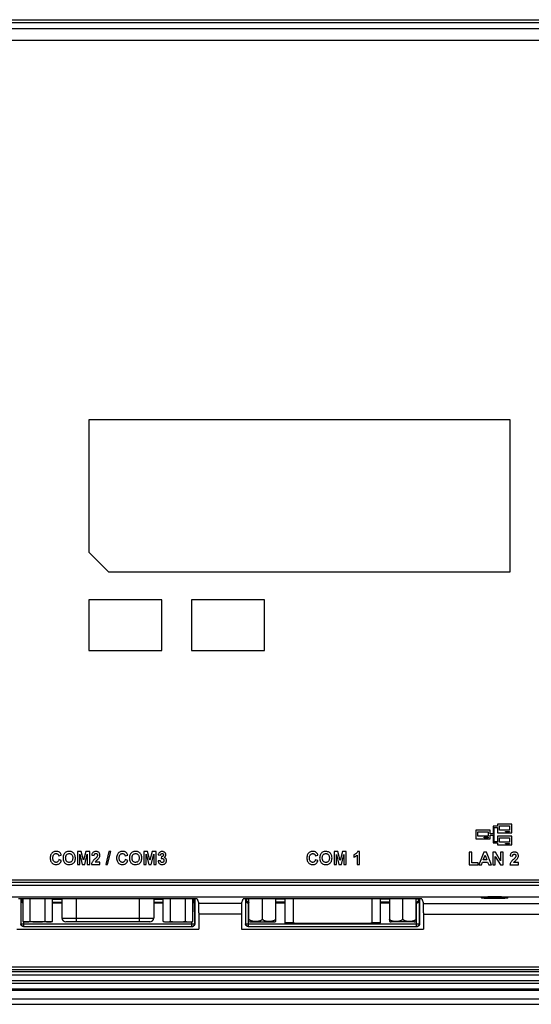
# Model space of a CAD drawing. Extents: x 0 to 1189, y 0 to 841.
# Tile 45 of 53: x 776 to 867, y 314 to 489. Entities that reach past the tile are written whole.
import ezdxf

# ---------------------------------------------------------------- set-up
doc = ezdxf.new("R2010")
doc.units = 0
doc.header["$LTSCALE"] = 65.395
doc.header["$MEASUREMENT"] = 0
doc.layers.add('20_ALL_FEATURES', color=7, linetype='CONTINUOUS')
doc.layers.add('7_ALL_FEATURES', color=7, linetype='CONTINUOUS')

msp = doc.modelspace()

# ---------------------------------------------------------------- linework, layer by layer
at = {"layer": '20_ALL_FEATURES', "color": 7, "linetype": 'Continuous'}
for p, q in [((776.45499, 332.4222), (776.45499, 328.38949)), ((777.77999, 328.38949), (777.77999, 332.4222)), ((780.42999, 328.38949), (780.42999, 332.4222)), ((781.75499, 328.38949), (781.75499, 332.4222)), ((783.43499, 332.4222), (783.43499, 329.00103)), ((785.93499, 332.4222), (785.93499, 329.00103)), ((797.26499, 329.00103), (797.26499, 332.4222)), ((799.76499, 332.4222), (799.76499, 329.00103)), ((801.44499, 328.38949), (801.44499, 332.4222)), ((802.76999, 328.38949), (802.76999, 332.4222)), ((805.41999, 328.38949), (805.41999, 332.4222)), ((806.74499, 328.38949), (806.74499, 332.4222)), ((816.72842, 328.37662), (816.72842, 332.42351)), ((819.10999, 328.81103), (819.10999, 332.42351)), ((821.49156, 328.37662), (821.49156, 332.42351)), ((841.71842, 332.42351), (841.71842, 328.37662)), ((844.09999, 328.81103), (844.09999, 332.42351)), ((846.48156, 328.37662), (846.48156, 332.42351)), ((776.85499, 328.30103), (776.45499, 328.38949)), ((781.35499, 328.30103), (776.85499, 328.30103)), ((781.75499, 328.38949), (781.35499, 328.30103)), ((783.43499, 329.00103), (799.76499, 329.00103)), ((785.93499, 328.30103), (784.13575, 328.30103)), ((799.06465, 328.30103), (797.26499, 328.30103)), ((801.44499, 328.38949), (801.84499, 328.30103)), ((801.84499, 328.30103), (806.34499, 328.30103)), ((806.34499, 328.30103), (806.74499, 328.38949)), ((817.05009, 328.30103), (821.16999, 328.30103)), ((823.15169, 328.10103), (823.10669, 328.12472)), ((840.05829, 328.10103), (840.10329, 328.12472)), ((846.15999, 328.30103), (842.03999, 328.30103))]:
    msp.add_line(p, q, dxfattribs=at)
for points in [[(776.45499, 328.38949), (776.52832, 328.37376), (776.60181, 328.35971), (776.67545, 328.34733), (776.74937, 328.33652), (776.82345, 328.32738), (776.89733, 328.32023)], [(776.89733, 328.32023), (776.97083, 328.31514), (777.04413, 328.31203), (777.11742, 328.31097), (777.1907, 328.31202), (777.26396, 328.31512), (777.33742, 328.32021), (777.41128, 328.32736), (777.48535, 328.33648), (777.55928, 328.34729), (777.63298, 328.35968), (777.70655, 328.37374), (777.77999, 328.38949)], [(777.77999, 328.38949), (777.92665, 328.37376), (778.07362, 328.35971), (778.22091, 328.34733), (778.36875, 328.33652), (778.5169, 328.32738), (778.66466, 328.32023), (778.81166, 328.31514), (778.95827, 328.31203), (779.10486, 328.31097), (779.2514, 328.31202), (779.39792, 328.31512), (779.54486, 328.32021), (779.69257, 328.32736), (779.8407, 328.33648), (779.98857, 328.34729), (780.13597, 328.35968), (780.28311, 328.37374), (780.42999, 328.38949)], [(780.42999, 328.38949), (780.50332, 328.37376), (780.57681, 328.35971), (780.65045, 328.34733), (780.72437, 328.33652), (780.79845, 328.32738), (780.87233, 328.32023), (780.94583, 328.31514), (781.01913, 328.31203), (781.09242, 328.31097), (781.1657, 328.31202), (781.23896, 328.31512), (781.31242, 328.32021)], [(781.31242, 328.32021), (781.38628, 328.32736), (781.46035, 328.33648), (781.53428, 328.34729), (781.60798, 328.35968), (781.68155, 328.37374), (781.75499, 328.38949)], [(801.44499, 328.38949), (801.51832, 328.37376), (801.5918, 328.35971), (801.66544, 328.34733), (801.73936, 328.33652), (801.81344, 328.32738), (801.88732, 328.32023)], [(801.88732, 328.32023), (801.96082, 328.31514), (802.03412, 328.31203), (802.10742, 328.31097), (802.18069, 328.31202), (802.25395, 328.31512), (802.32741, 328.32021), (802.40127, 328.32735), (802.47533, 328.33648), (802.54927, 328.34729), (802.62297, 328.35967), (802.69654, 328.37374), (802.76999, 328.38949)], [(802.76999, 328.38949), (802.91664, 328.37376), (803.06361, 328.35971), (803.21089, 328.34733), (803.35873, 328.33652), (803.50688, 328.32738), (803.65464, 328.32023), (803.80164, 328.31514), (803.94825, 328.31203), (804.09484, 328.31097), (804.24138, 328.31202), (804.38791, 328.31512), (804.53484, 328.32021), (804.68255, 328.32735), (804.83068, 328.33648), (804.97855, 328.34729), (805.12595, 328.35967), (805.2731, 328.37374), (805.41999, 328.38949)], [(805.41999, 328.38949), (805.49332, 328.37376), (805.5668, 328.35971), (805.64044, 328.34733), (805.71436, 328.33652), (805.78844, 328.32738), (805.86232, 328.32023), (805.93582, 328.31514), (806.00912, 328.31203), (806.08242, 328.31097), (806.15569, 328.31202), (806.22895, 328.31512), (806.30241, 328.32021)], [(806.30241, 328.32021), (806.37627, 328.32735), (806.45033, 328.33648), (806.52427, 328.34729), (806.59797, 328.35967), (806.67154, 328.37374), (806.74499, 328.38949)], [(819.10999, 328.81103), (819.09794, 328.78935), (819.08425, 328.76768), (819.0689, 328.74602), (819.05196, 328.72428), (819.03336, 328.70255), (819.013, 328.68108), (818.99085, 328.65987), (818.96693, 328.63893), (818.94114, 328.61847), (818.91348, 328.5985), (818.88394, 328.57901), (818.85245, 328.56019), (818.81904, 328.54207), (818.78367, 328.52463), (818.74622, 328.50799), (818.70668, 328.49218), (818.66506, 328.47717), (818.62117, 328.4631), (818.57503, 328.44995), (818.52661, 328.43774), (818.47567, 328.42654), (818.42202, 328.41635), (818.36583, 328.40718), (818.30742, 328.39918), (818.24657, 328.39236), (818.18348, 328.38671), (818.11912, 328.3823), (818.05337, 328.37915), (817.98634, 328.37726), (817.91932, 328.37662), (817.85229, 328.37725), (817.78527, 328.37915), (817.71953, 328.38228), (817.65517, 328.38669), (817.59209, 328.39234), (817.53124, 328.39915), (817.47282, 328.40715), (817.41662, 328.41631), (817.36295, 328.4265), (817.31199, 328.43769), (817.26355, 328.44991), (817.21739, 328.46305), (817.17349, 328.47713), (817.13185, 328.49213), (817.09231, 328.50795), (817.05484, 328.52458), (817.01946, 328.54203), (816.98603, 328.56015), (816.95454, 328.57897), (816.92499, 328.59846), (816.89731, 328.61843), (816.87152, 328.6389), (816.84759, 328.65985), (816.82543, 328.68105), (816.80506, 328.70253), (816.78647, 328.72426), (816.76952, 328.746), (816.75417, 328.76767), (816.74047, 328.78934), (816.72842, 328.81103)], [(821.49156, 328.81103), (821.4795, 328.78933), (821.46579, 328.76764), (821.45044, 328.74597), (821.43348, 328.72422), (821.41488, 328.70249), (821.39451, 328.68102), (821.37235, 328.65981), (821.34841, 328.63885), (821.3226, 328.61838), (821.29492, 328.59841), (821.26536, 328.57891), (821.23385, 328.56009), (821.20039, 328.54196), (821.16498, 328.52451), (821.12748, 328.50787), (821.08791, 328.49205), (821.04625, 328.47704), (821.00231, 328.46297), (820.9561, 328.44982), (820.90761, 328.4376), (820.85658, 328.4264), (820.80282, 328.41622), (820.74653, 328.40705), (820.68801, 328.39906), (820.62705, 328.39225), (820.56387, 328.38661), (820.49943, 328.38222), (820.4336, 328.3791), (820.36651, 328.37723), (820.29946, 328.37662), (820.23245, 328.37728), (820.16547, 328.3792), (820.09979, 328.38236), (820.03551, 328.38678), (819.97251, 328.39245), (819.91175, 328.39928), (819.85344, 328.40729), (819.79736, 328.41646), (819.7438, 328.42664), (819.69293, 328.43784), (819.64457, 328.45006), (819.59847, 328.4632), (819.55462, 328.47728), (819.51303, 328.49228), (819.47354, 328.50809), (819.43613, 328.52471), (819.40081, 328.54214), (819.36743, 328.56025), (819.33597, 328.57905), (819.30645, 328.59854), (819.27879, 328.6185), (819.25301, 328.63896), (819.2291, 328.6599), (819.20696, 328.68109), (819.1866, 328.70257), (819.16801, 328.7243), (819.15106, 328.74604), (819.13572, 328.7677), (819.12203, 328.78936), (819.10999, 328.81103)], [(844.09999, 328.81103), (844.08804, 328.78951), (844.07445, 328.76799), (844.05923, 328.74646), (844.04243, 328.72485), (844.02399, 328.70324), (844.00378, 328.68187), (843.9818, 328.66074), (843.95805, 328.63986), (843.93242, 328.61944), (843.90493, 328.5995), (843.87556, 328.58002), (843.8442, 328.56119), (843.81084, 328.54301), (843.77548, 328.52547), (843.73796, 328.50873), (843.69831, 328.4928), (843.65649, 328.47766), (843.61234, 328.46345), (843.56586, 328.45018), (843.51703, 328.43783), (843.4656, 328.42652), (843.41134, 328.41624), (843.35447, 328.40699), (843.29541, 328.39893), (843.23387, 328.3921), (843.17013, 328.38646), (843.10541, 328.38208), (843.03978, 328.37901), (842.97317, 328.37719), (842.90663, 328.37662), (842.84014, 328.37729), (842.77372, 328.37919), (842.7084, 328.38235), (842.64418, 328.38677), (842.58106, 328.39245), (842.52014, 328.39929), (842.4617, 328.40731), (842.40547, 328.41651), (842.35172, 328.42675), (842.30058, 328.43803), (842.25192, 328.45036), (842.2056, 328.4636), (842.16166, 328.47775), (842.12006, 328.49281), (842.08054, 328.50869), (842.04306, 328.52542), (842.00767, 328.54296), (841.97427, 328.56116), (841.94287, 328.58001), (841.91346, 328.59952), (841.88593, 328.61948), (841.86031, 328.63991), (841.83657, 328.66078), (841.8146, 328.6819), (841.79441, 328.70326), (841.77598, 328.72485), (841.75919, 328.74645), (841.74397, 328.76797), (841.73038, 328.7895), (841.71842, 328.81103)], [(846.48156, 328.81103), (846.4695, 328.78933), (846.4558, 328.76765), (846.44045, 328.74598), (846.4235, 328.72424), (846.4049, 328.70251), (846.38454, 328.68104), (846.36239, 328.65984), (846.33847, 328.6389), (846.31268, 328.61844), (846.28501, 328.59847), (846.25547, 328.57899), (846.22399, 328.56017), (846.19057, 328.54205), (846.15521, 328.52461), (846.11775, 328.50798), (846.07822, 328.49217), (846.03659, 328.47716), (845.99269, 328.46308), (845.94653, 328.44994), (845.89809, 328.43771), (845.84712, 328.42651), (845.79342, 328.41632), (845.73718, 328.40715), (845.67871, 328.39915), (845.61781, 328.39233), (845.55468, 328.38668), (845.49028, 328.38227), (845.42449, 328.37914), (845.35744, 328.37725), (845.2904, 328.37662), (845.22338, 328.37726), (845.15638, 328.37916), (845.09065, 328.38231), (845.02633, 328.38672), (844.96328, 328.39237), (844.90246, 328.39919), (844.84408, 328.40719), (844.78792, 328.41636), (844.73428, 328.42655), (844.68335, 328.43774), (844.63494, 328.44996), (844.5888, 328.4631), (844.54491, 328.47718), (844.50329, 328.49218), (844.46376, 328.508), (844.42631, 328.52463), (844.39095, 328.54207), (844.35754, 328.56019), (844.32605, 328.579), (844.29652, 328.59849), (844.26885, 328.61846), (844.24306, 328.63892), (844.21914, 328.65987), (844.19699, 328.68107), (844.17662, 328.70255), (844.15802, 328.72428), (844.14107, 328.74602), (844.12573, 328.76769), (844.11204, 328.78935), (844.09999, 328.81103)]]:
    msp.add_lwpolyline(points, dxfattribs=at)
for centre, radius, start, end in [((784.13499, 329.00103), 0.7, 180, 270), ((799.06499, 329.00103), 0.7, 270, 0), ((817.04999, 329.02279), 0.72176, 243.5425669, 270), ((821.16999, 329.02279), 0.72176, 270, 296.4574331), ((842.03999, 329.02279), 0.72176, 243.5425669, 270), ((846.15999, 329.02279), 0.72176, 270, 296.4574331)]:
    msp.add_arc(centre, radius, start, end, dxfattribs=at)
at = {"layer": '7_ALL_FEATURES', "color": 7, "linetype": 'Continuous'}
for p, q in [((703.19314, 488.79494), (948.20684, 488.79494)), ((947.31591, 488.2101), (704.08407, 488.2101)), ((909.2046, 487.14335), (742.19539, 487.14335)), ((742.92734, 485.14609), (908.47264, 485.14609)), ((788.19999, 417.60103), (788.19999, 394.10103)), ((863.19999, 417.60103), (788.19999, 417.60103)), ((863.19999, 390.60103), (863.19999, 417.60103)), ((791.69999, 390.60103), (788.19999, 394.10103)), ((791.69999, 390.60103), (863.19999, 390.60103)), ((788.19999, 385.60103), (788.19999, 376.60103)), ((801.19999, 385.60103), (788.19999, 385.60103)), ((801.19999, 376.60103), (801.19999, 385.60103)), ((806.49999, 385.60103), (806.49999, 376.60103)), ((819.49999, 385.60103), (806.49999, 385.60103)), ((819.49999, 376.60103), (819.49999, 385.60103)), ((788.19999, 376.60103), (801.19999, 376.60103)), ((806.49999, 376.60103), (819.49999, 376.60103)), ((860.98537, 345.32671), (860.18517, 345.32671)), ((860.18517, 345.32671), (860.18517, 343.94861)), ((860.38517, 345.12671), (860.98537, 345.12671)), ((860.38517, 342.56931), (860.38517, 345.12671)), ((863.49777, 345.70061), (860.98537, 345.70061)), ((860.98537, 345.70061), (860.98537, 345.32671)), ((860.98537, 345.12671), (860.98537, 344.13001)), ((861.34567, 345.40801), (863.13877, 345.40801)), ((861.34567, 344.60151), (861.34567, 345.40801)), ((863.13877, 345.40801), (863.13877, 344.60151)), ((863.49777, 344.13001), (863.49777, 345.70061)), ((859.64997, 344.63271), (857.13877, 344.63271)), ((857.13877, 344.63271), (857.13877, 343.06331)), ((857.49777, 344.34141), (859.29097, 344.34141)), ((857.49777, 343.53471), (857.49777, 344.34141)), ((859.29097, 343.53471), (857.49777, 343.53471)), ((858.57437, 343.35591), (859.29097, 343.35591)), ((858.57437, 343.24341), (858.57437, 343.35591)), ((859.29097, 344.34141), (859.29097, 343.53471)), ((859.29097, 343.35591), (859.29097, 343.24341)), ((859.64997, 343.94861), (859.64997, 344.63271)), ((860.18517, 343.94861), (859.64997, 343.94861)), ((859.64997, 343.74861), (860.18517, 343.74861)), ((859.64997, 343.06331), (859.64997, 343.74861)), ((860.18517, 343.74861), (860.18517, 342.36931)), ((860.98537, 344.13001), (863.49777, 344.13001)), ((863.49777, 343.56481), (860.98537, 343.56481)), ((860.98537, 343.56481), (860.98537, 342.56931)), ((863.13877, 344.60151), (861.34567, 344.60151)), ((862.42097, 344.42251), (863.13877, 344.42251)), ((862.42097, 344.31001), (862.42097, 344.42251)), ((863.13877, 344.31001), (862.42097, 344.31001)), ((863.13877, 344.42251), (863.13877, 344.31001)), ((863.49777, 341.99651), (863.49777, 343.56481)), ((857.13877, 343.06331), (859.64997, 343.06331)), ((859.29097, 343.24341), (858.57437, 343.24341)), ((860.18517, 342.36931), (860.98537, 342.36931)), ((860.98537, 342.56931), (860.38517, 342.56931)), ((860.98537, 342.36931), (860.98537, 341.99651)), ((860.98537, 341.99651), (863.49777, 341.99651)), ((861.34567, 343.27461), (863.13877, 343.27461)), ((861.34567, 342.46671), (861.34567, 343.27461)), ((863.13877, 342.46671), (861.34567, 342.46671)), ((862.42097, 342.28671), (863.13877, 342.28671)), ((862.42097, 342.17551), (862.42097, 342.28671)), ((863.13877, 342.17551), (862.42097, 342.17551)), ((863.13877, 343.27461), (863.13877, 342.46671)), ((863.13877, 342.28671), (863.13877, 342.17551)), ((782.85835, 340.08894), (783.31235, 340.19684)), ((786.17615, 340.82234), (786.17615, 338.54904)), ((786.86565, 340.82234), (786.17615, 340.82234)), ((786.60165, 338.54904), (786.60325, 340.33864)), ((786.60325, 340.33864), (787.04935, 338.54904)), ((787.27315, 339.27184), (786.86565, 340.82234)), ((787.67585, 340.82234), (787.27315, 339.27184)), ((787.49165, 338.54904), (787.93985, 340.33864)), ((788.36695, 340.82234), (787.67585, 340.82234)), ((787.93985, 340.33864), (787.94145, 338.54904)), ((788.36695, 338.54904), (788.36695, 340.82234)), ((788.72575, 340.16084), (789.16075, 340.11754)), ((791.80225, 340.86044), (791.23705, 338.51094)), ((791.56095, 338.51094), (792.12925, 340.86044)), ((792.12925, 340.86044), (791.80225, 340.86044)), ((794.67775, 340.08894), (795.13175, 340.19684)), ((797.99555, 340.82234), (797.99555, 338.54904)), ((798.68505, 340.82234), (797.99555, 340.82234)), ((798.42105, 338.54904), (798.42265, 340.33864)), ((798.42265, 340.33864), (798.86875, 338.54904)), ((799.09255, 339.27184), (798.68505, 340.82234)), ((799.49525, 340.82234), (799.09255, 339.27184)), ((799.31105, 338.54904), (799.75925, 340.33864)), ((800.18635, 340.82234), (799.49525, 340.82234)), ((799.75925, 340.33864), (799.76085, 338.54904)), ((800.18635, 338.54904), (800.18635, 340.82234)), ((800.56735, 340.23654), (800.96745, 340.16834)), ((801.14255, 339.92704), (801.09445, 339.57354)), ((828.54887, 340.08051), (829.00287, 340.18841)), ((832.55617, 340.81391), (831.86667, 340.81391)), ((831.86667, 340.81391), (831.86667, 338.54061)), ((832.29217, 338.54061), (832.29377, 340.33021)), ((832.29377, 340.33021), (832.73987, 338.54061)), ((832.96367, 339.26341), (832.55617, 340.81391)), ((833.36637, 340.81391), (832.96367, 339.26341)), ((833.18217, 338.54061), (833.63037, 340.33021)), ((834.05747, 340.81391), (833.36637, 340.81391)), ((833.63037, 340.33021), (833.63197, 338.54061)), ((834.05747, 338.54061), (834.05747, 340.81391)), ((835.41897, 340.25191), (835.41897, 339.85511)), ((835.98097, 340.18631), (835.98097, 338.54061)), ((836.41597, 340.82661), (836.06297, 340.82661)), ((836.41597, 338.54061), (836.41597, 340.82661)), ((856.39397, 340.70091), (855.93357, 340.70091)), ((855.93357, 340.70091), (855.93357, 338.44661)), ((856.39397, 338.83081), (856.39397, 340.70091)), ((858.51117, 340.71991), (857.62847, 338.44661)), ((858.44387, 339.34831), (858.75087, 340.18971)), ((858.99747, 340.71991), (858.51117, 340.71991)), ((858.75087, 340.18971), (859.06677, 339.34831)), ((859.90817, 338.44661), (858.99747, 340.71991)), ((860.59867, 340.71991), (860.15317, 340.71991)), ((860.15317, 340.71991), (860.15317, 338.44661)), ((860.57857, 339.94101), (861.49987, 338.44661)), ((860.57857, 338.44661), (860.57857, 339.94101)), ((861.53427, 339.19641), (860.59867, 340.71991)), ((861.95977, 340.71991), (861.53427, 340.71991)), ((861.53427, 340.71991), (861.53427, 339.19641)), ((861.95977, 338.44661), (861.95977, 340.71991)), ((863.22657, 340.05841), (863.66157, 340.01511)), ((783.31865, 339.25074), (782.87415, 339.38724)), ((786.17615, 338.54904), (786.60165, 338.54904)), ((787.04935, 338.54904), (787.49165, 338.54904)), ((787.94145, 338.54904), (788.36695, 338.54904)), ((788.67495, 338.54904), (790.20215, 338.54904)), ((790.20215, 338.95224), (789.33535, 338.95224)), ((790.20215, 338.54904), (790.20215, 338.95224)), ((791.23705, 338.51094), (791.56095, 338.51094)), ((795.13805, 339.25074), (794.69355, 339.38724)), ((797.99555, 338.54904), (798.42105, 338.54904)), ((798.86875, 338.54904), (799.31105, 338.54904)), ((799.76085, 338.54904), (800.18635, 338.54904)), ((800.95785, 339.20314), (800.53565, 339.15174)), ((829.00917, 339.24231), (828.56467, 339.37881)), ((831.86667, 338.54061), (832.29217, 338.54061)), ((832.73987, 338.54061), (833.18217, 338.54061)), ((833.63197, 338.54061), (834.05747, 338.54061)), ((835.98097, 338.54061), (836.41597, 338.54061)), ((855.93357, 338.44661), (857.53377, 338.44661)), ((857.53377, 338.83081), (856.39397, 338.83081)), ((857.53377, 338.44661), (857.53377, 338.83081)), ((857.62847, 338.44661), (858.11527, 338.44661)), ((858.11527, 338.44661), (858.30417, 338.96411)), ((858.30417, 338.96411), (859.21597, 338.96411)), ((859.06677, 339.34831), (858.44387, 339.34831)), ((859.21597, 338.96411), (859.41227, 338.44661)), ((859.41227, 338.44661), (859.90817, 338.44661)), ((860.15317, 338.44661), (860.57857, 338.44661)), ((861.49987, 338.44661), (861.95977, 338.44661)), ((863.17577, 338.44661), (864.70297, 338.44661)), ((864.70297, 338.84981), (863.83617, 338.84981)), ((864.70297, 338.44661), (864.70297, 338.84981)), ((906.80905, 335.30389), (744.59108, 335.30387)), ((906.80866, 334.79176), (744.59133, 334.79176)), ((744.59146, 335.79192), (906.80789, 335.79192)), ((744.59143, 332.79454), (906.80855, 332.79454)), ((807.49999, 332.4222), (775.69999, 332.4222)), ((776.10902, 332.4222), (776.10497, 327.99196)), ((776.14186, 327.99196), (776.14565, 332.12775)), ((776.14565, 332.12775), (776.21934, 332.34902)), ((776.21934, 332.34902), (776.21934, 332.4222)), ((776.21934, 332.34902), (776.45499, 332.34902)), ((781.75499, 332.34902), (783.43499, 332.34902)), ((781.75499, 331.8497), (783.43499, 331.8497)), ((783.43499, 331.65199), (781.75499, 331.65199)), ((799.76499, 332.34902), (801.44499, 332.34902)), ((799.76499, 331.8497), (801.44499, 331.8497)), ((801.44499, 331.65199), (799.76499, 331.65199)), ((806.74499, 332.34902), (806.98064, 332.34902)), ((806.98064, 332.4222), (806.98064, 332.34902)), ((806.98064, 332.34902), (807.05434, 332.12775)), ((807.05812, 327.99196), (807.05434, 332.12775)), ((807.09096, 332.4222), (807.09501, 327.99196)), ((807.49999, 332.4222), (807.77843, 331.58621)), ((815.42155, 331.58621), (807.77843, 331.58621)), ((815.42155, 331.58621), (815.70043, 332.42351)), ((847.50955, 332.42351), (815.70043, 332.42351)), ((816.10902, 332.42351), (816.10497, 327.99196)), ((816.14186, 327.99196), (816.14565, 332.12775)), ((816.21934, 332.34902), (816.14565, 332.12775)), ((816.21934, 332.34902), (816.21934, 332.42351)), ((816.71927, 332.34902), (816.21934, 332.34902)), ((816.64179, 327.96579), (816.64516, 331.65199)), ((816.72842, 331.65199), (816.64516, 331.65199)), ((816.71927, 331.8497), (816.65342, 331.65199)), ((816.71927, 331.8497), (816.71927, 332.42351)), ((823.10669, 332.34902), (821.49156, 332.34902)), ((823.10669, 331.8497), (821.49156, 331.8497)), ((823.10669, 331.65199), (821.49156, 331.65199)), ((823.10669, 332.42351), (823.10669, 328.12472)), ((824.60294, 332.42351), (824.60294, 328.12472)), ((838.60704, 332.42351), (838.60704, 328.12472)), ((840.10329, 332.42351), (840.10329, 328.12472)), ((841.71842, 332.34902), (840.10329, 332.34902)), ((841.71842, 331.8497), (840.10329, 331.8497)), ((841.71842, 331.65199), (840.10329, 331.65199)), ((846.56482, 331.65199), (846.48156, 331.65199)), ((846.49071, 331.8497), (846.49071, 332.42351)), ((846.99064, 332.34902), (846.49071, 332.34902)), ((846.55656, 331.65199), (846.49071, 331.8497)), ((846.56819, 327.49196), (846.56482, 331.65199)), ((846.99064, 332.42351), (846.99064, 332.34902)), ((847.06434, 332.12775), (846.99064, 332.34902)), ((847.06812, 327.99196), (847.06434, 332.12775)), ((847.10096, 332.42351), (847.10501, 327.99196)), ((847.50955, 332.42351), (847.78843, 331.58621)), ((847.78843, 331.58621), (870.76249, 331.58621)), ((807.81094, 329.94187), (807.81393, 326.99196)), ((815.38852, 329.69362), (807.81146, 329.69362)), ((847.82094, 329.94187), (847.82393, 326.99196)), ((847.82146, 329.69362), (870.74598, 329.69362)), ((776.14186, 327.99196), (776.10497, 327.99196)), ((776.47385, 327.5095), (776.41334, 327.52998)), ((776.64179, 327.49196), (776.64214, 328.3481)), ((776.64179, 327.96579), (806.62272, 327.96607)), ((799.06497, 328.30103), (784.13501, 328.30103)), ((785.93499, 329.00103), (785.93499, 328.30103)), ((797.26499, 328.30103), (797.26499, 329.00103)), ((806.55819, 327.49196), (806.55784, 328.3481)), ((807.05812, 327.99196), (807.09501, 327.99196)), ((816.14186, 327.99196), (816.10497, 327.99196)), ((816.47385, 327.5095), (816.41334, 327.52998)), ((816.64179, 327.96579), (846.63272, 327.96607)), ((816.64179, 327.49196), (816.64179, 327.96579)), ((824.60294, 328.12472), (823.10669, 328.12472)), ((823.1517, 328.10103), (840.05829, 328.10103)), ((840.10329, 328.12472), (838.60704, 328.12472)), ((847.06812, 327.99196), (847.10501, 327.99196)), ((775.38605, 326.99196), (807.81393, 326.99196)), ((776.60459, 327.49196), (806.59539, 327.49196)), ((815.38605, 326.99196), (847.82393, 326.99196)), ((816.60459, 327.49196), (846.60539, 327.49196)), ((948.20684, 319.40712), (703.19314, 319.40712)), ((703.19314, 318.90712), (948.20684, 318.90712)), ((744.07086, 319.84579), (906.78396, 319.84606)), ((744.61602, 320.31972), (906.78396, 320.31972)), ((703.19314, 317.90712), (948.20684, 317.90712)), ((703.19314, 317.40712), (948.20684, 317.40712)), ((703.19314, 316.40712), (948.20684, 316.40712)), ((948.20684, 316.10712), (703.19314, 316.10712)), ((690.75377, 314.65481), (960.64621, 314.65481)), ((691.75377, 313.65481), (959.64621, 313.65481))]:
    msp.add_line(p, q, dxfattribs=at)
for points in [[(783.31235, 340.19684), (783.27021, 340.32488), (783.21423, 340.44006), (783.14443, 340.54238), (783.06096, 340.6327), (782.96367, 340.71016), (782.85207, 340.77223), (782.72253, 340.81945), (782.57868, 340.85128), (782.43091, 340.86356), (782.2773, 340.85381), (782.11977, 340.82451), (781.97454, 340.77891), (781.84623, 340.71753), (781.73022, 340.63985), (781.62891, 340.5475), (781.54298, 340.44113), (781.47174, 340.32009), (781.41553, 340.18408), (781.37368, 340.02823), (781.34684, 339.8574), (781.33738, 339.68595), (781.34657, 339.51348), (781.37313, 339.34039), (781.4155, 339.18227)], [(782.87415, 339.38724), (782.84791, 339.28733), (782.81284, 339.19851), (782.76893, 339.12076), (782.71528, 339.05343), (782.6528, 338.99718), (782.58424, 338.95404), (782.50901, 338.92432), (782.4277, 338.90771), (782.34479, 338.9053), (782.25874, 338.91811), (782.17109, 338.94512), (782.09092, 338.98446), (782.01988, 339.03655), (781.95634, 339.10095), (781.9044, 339.17452), (781.86661, 339.25659), (781.84043, 339.34783), (781.82232, 339.44706), (781.81144, 339.55731), (781.80862, 339.67555), (781.81291, 339.79147), (781.82263, 339.9045), (781.83946, 340.01521)], [(781.83946, 340.01521), (781.86745, 340.11499), (781.90812, 340.20129), (781.95997, 340.27667), (782.02246, 340.34014), (782.09838, 340.39222), (782.18495, 340.4324), (782.27334, 340.45821), (782.36354, 340.4685), (782.45556, 340.46441), (782.54056, 340.44691), (782.61661, 340.41529), (782.68565, 340.37025), (782.74465, 340.31479), (782.79259, 340.24992), (782.83049, 340.17464), (782.85835, 340.08894)], [(785.82406, 339.71894), (785.81121, 339.88822), (785.7846, 340.04403), (785.74424, 340.18638), (785.69084, 340.315), (785.62368, 340.43015), (785.54068, 340.53266), (785.44072, 340.62357), (785.32492, 340.70183), (785.19454, 340.7652), (785.04414, 340.81431), (784.87915, 340.84852), (784.71719, 340.86366), (784.56128, 340.858), (784.40839, 340.83327), (784.26698, 340.79045), (784.13937, 340.72913), (784.02323, 340.64972), (783.92004, 340.55437), (783.82875, 340.44305), (783.75041, 340.31579), (783.68966, 340.17483), (783.64806, 340.02091), (783.62406, 339.85328), (783.61765, 339.67194)], [(784.09075, 339.68724), (784.09333, 339.80034), (784.1048, 339.90541), (784.12516, 340.00243), (784.15379, 340.09164), (784.19132, 340.17281), (784.23958, 340.24522), (784.30035, 340.30955), (784.37186, 340.36511), (784.45058, 340.4092), (784.53782, 340.44168), (784.63228, 340.46268), (784.72661, 340.46993), (784.82083, 340.46182), (784.91493, 340.43995), (785.00145, 340.40685), (785.07897, 340.36246), (785.14891, 340.30685), (785.20812, 340.24271), (785.25483, 340.17074), (785.2908, 340.09026), (785.31821, 340.00187), (785.33779, 339.90579), (785.3488, 339.80182), (785.35125, 339.68994)], [(789.76057, 340.12458), (789.74711, 340.06195), (789.72411, 339.99847), (789.69385, 339.93631), (789.65641, 339.8763), (789.61173, 339.8176), (789.56191, 339.75985), (789.50693, 339.70373), (789.44682, 339.64856), (789.38378, 339.59189), (789.31774, 339.53376), (789.24877, 339.47414), (789.1793, 339.41043), (789.10911, 339.34276), (789.03842, 339.27101), (788.97024, 339.19218), (788.90354, 339.10586), (788.83935, 339.01247), (788.78378, 338.91026), (788.73888, 338.79867), (788.7026, 338.67826), (788.67495, 338.54904)], [(788.98758, 340.69357), (788.91949, 340.63023), (788.86192, 340.55548), (788.81386, 340.471), (788.77497, 340.37734), (788.74561, 340.27396), (788.72575, 340.16084)], [(789.33535, 338.95224), (789.38907, 339.02419), (789.44879, 339.09593), (789.51448, 339.16748), (789.58781, 339.23709), (789.66712, 339.3065), (789.74752, 339.38088), (789.83034, 339.46165), (789.91425, 339.54739), (789.99032, 339.63898), (790.05804, 339.73849), (790.11793, 339.84386), (790.16253, 339.94975), (790.18938, 340.05571), (790.20094, 340.16219), (790.19719, 340.26533), (790.17683, 340.36623), (790.14116, 340.46379), (790.09409, 340.55076), (790.03637, 340.62505), (789.96724, 340.68877), (789.88844, 340.74102), (789.79904, 340.78145), (789.69995, 340.81041), (789.59565, 340.82808), (789.48326, 340.83465), (789.36565, 340.82993), (789.25597, 340.8135), (789.15772, 340.78513), (789.06739, 340.74505), (788.98758, 340.69357)], [(789.16075, 340.11754), (789.16493, 340.18411), (789.177, 340.24488), (789.19694, 340.29985), (789.22509, 340.35033), (789.26111, 340.395), (789.30407, 340.43001), (789.35612, 340.454), (789.4151, 340.46831), (789.47363, 340.47316), (789.53142, 340.46852), (789.58876, 340.45441), (789.63907, 340.43101), (789.6809, 340.39733), (789.7157, 340.35435), (789.74129, 340.30527), (789.75704, 340.24939), (789.76358, 340.18741), (789.76057, 340.12458)], [(795.13175, 340.19684), (795.08961, 340.32488), (795.03363, 340.44006), (794.96383, 340.54238), (794.88036, 340.6327), (794.78307, 340.71016), (794.67147, 340.77223), (794.54193, 340.81945), (794.39808, 340.85128), (794.25031, 340.86356), (794.0967, 340.85381), (793.93917, 340.82451), (793.79394, 340.77891), (793.66563, 340.71753), (793.54962, 340.63985), (793.44831, 340.5475), (793.36238, 340.44113), (793.29114, 340.32009), (793.23493, 340.18408), (793.19308, 340.02823), (793.16624, 339.8574), (793.15678, 339.68595), (793.16597, 339.51348), (793.19253, 339.34039), (793.2349, 339.18227)], [(794.69355, 339.38724), (794.66731, 339.28733), (794.63224, 339.19851), (794.58833, 339.12076), (794.53468, 339.05343), (794.4722, 338.99718), (794.40364, 338.95404), (794.32841, 338.92432), (794.2471, 338.90771), (794.16419, 338.9053), (794.07814, 338.91811), (793.99049, 338.94512), (793.91032, 338.98446), (793.83928, 339.03655), (793.77574, 339.10095), (793.7238, 339.17452), (793.68601, 339.25659), (793.65983, 339.34783), (793.64172, 339.44706), (793.63084, 339.55731), (793.62802, 339.67555), (793.63231, 339.79147), (793.64203, 339.9045), (793.65886, 340.01521)], [(793.65886, 340.01521), (793.68685, 340.11499), (793.72752, 340.20129), (793.77937, 340.27667), (793.84186, 340.34014), (793.91778, 340.39222), (794.00435, 340.4324), (794.09274, 340.45821), (794.18294, 340.4685), (794.27496, 340.46441), (794.35996, 340.44691), (794.43601, 340.41529), (794.50505, 340.37025), (794.56405, 340.31479), (794.61199, 340.24992), (794.64989, 340.17464), (794.67775, 340.08894)], [(797.64346, 339.71894), (797.63061, 339.88822), (797.604, 340.04403), (797.56364, 340.18638), (797.51024, 340.315), (797.44308, 340.43015), (797.36008, 340.53266), (797.26012, 340.62357), (797.14432, 340.70183), (797.01394, 340.7652), (796.86354, 340.81431), (796.69855, 340.84852), (796.53659, 340.86366), (796.38068, 340.858), (796.22779, 340.83327), (796.08638, 340.79045), (795.95877, 340.72913), (795.84263, 340.64972), (795.73944, 340.55437), (795.64815, 340.44305), (795.56981, 340.31579), (795.50906, 340.17483), (795.46746, 340.02091), (795.44346, 339.85328), (795.43705, 339.67194)], [(795.91015, 339.68724), (795.91273, 339.80034), (795.9242, 339.90541), (795.94456, 340.00243), (795.97319, 340.09164), (796.01072, 340.17281), (796.05898, 340.24522), (796.11975, 340.30955), (796.19126, 340.36511), (796.26998, 340.4092), (796.35722, 340.44168), (796.45168, 340.46268), (796.54601, 340.46993), (796.64023, 340.46182), (796.73433, 340.43995), (796.82085, 340.40685), (796.89837, 340.36246), (796.96831, 340.30685), (797.02752, 340.24271), (797.07423, 340.17074), (797.1102, 340.09026), (797.13761, 340.00187), (797.15719, 339.90579), (797.1682, 339.80182), (797.17065, 339.68994)], [(800.8057, 340.68561), (800.73172, 340.61412), (800.67068, 340.53308), (800.6233, 340.44378), (800.58886, 340.34493), (800.56735, 340.23654)], [(801.61455, 339.76984), (801.69668, 339.82672), (801.76714, 339.88783), (801.82594, 339.95317), (801.87359, 340.02386), (801.90958, 340.09877), (801.93239, 340.17455), (801.94164, 340.25062), (801.93771, 340.32756), (801.92025, 340.40369), (801.88888, 340.48052), (801.84397, 340.55654), (801.78632, 340.62564), (801.71497, 340.68758), (801.63086, 340.74259), (801.53766, 340.78527), (801.43303, 340.81485), (801.31929, 340.8321), (801.20711, 340.83392), (801.09694, 340.8186), (800.98831, 340.78785), (800.89045, 340.74372), (800.8057, 340.68561)], [(800.96745, 340.16834), (800.97795, 340.23088), (800.99503, 340.28667), (801.0187, 340.33572), (801.04981, 340.37859), (801.0875, 340.41471), (801.1292, 340.44235), (801.1759, 340.46086), (801.22661, 340.47088), (801.27574, 340.47259), (801.32283, 340.46569), (801.36835, 340.45047), (801.40808, 340.42804), (801.44127, 340.3981), (801.46866, 340.36095), (801.48824, 340.31855), (801.49949, 340.26906), (801.50294, 340.21433), (801.49806, 340.1619)], [(801.49806, 340.1619), (801.4841, 340.11287), (801.46181, 340.06614), (801.43299, 340.0259), (801.39763, 339.99365), (801.35573, 339.9679), (801.30909, 339.94838), (801.25831, 339.93503), (801.2028, 339.92791), (801.14255, 339.92704)], [(829.00287, 340.18841), (828.96072, 340.31645), (828.90474, 340.43163), (828.83494, 340.53395), (828.75148, 340.62427), (828.65418, 340.70173), (828.54258, 340.7638), (828.41304, 340.81102), (828.26919, 340.84285), (828.12143, 340.85513), (827.96781, 340.84538), (827.81028, 340.81609), (827.66505, 340.77048), (827.53674, 340.7091), (827.42074, 340.63142), (827.31942, 340.53907), (827.23349, 340.4327), (827.16226, 340.31166), (827.10605, 340.17566), (827.06419, 340.0198), (827.03736, 339.84897), (827.02789, 339.67753), (827.03708, 339.50505), (827.06364, 339.33196), (827.10601, 339.17384)], [(828.56467, 339.37881), (828.53842, 339.2789), (828.50335, 339.19008), (828.45945, 339.11234), (828.4058, 339.045), (828.34331, 338.98875), (828.27475, 338.94561), (828.19952, 338.91589), (828.11821, 338.89928), (828.0353, 338.89688), (827.94925, 338.90968), (827.8616, 338.9367), (827.78143, 338.97604), (827.7104, 339.02812), (827.64685, 339.09252), (827.59491, 339.16609), (827.55712, 339.24817), (827.53094, 339.3394), (827.51284, 339.43863), (827.50195, 339.54889), (827.49913, 339.66713), (827.50342, 339.78305), (827.51314, 339.89607), (827.52997, 340.00678)], [(827.52997, 340.00678), (827.55796, 340.10656), (827.59864, 340.19286), (827.65048, 340.26824), (827.71297, 340.33172), (827.7889, 340.38379), (827.87547, 340.42397), (827.96386, 340.44978), (828.05406, 340.46007), (828.14607, 340.45599), (828.23107, 340.43848), (828.30712, 340.40686), (828.37616, 340.36182), (828.43516, 340.30636), (828.4831, 340.24149), (828.52101, 340.16621), (828.54887, 340.08051)], [(831.51458, 339.71051), (831.50172, 339.87979), (831.47511, 340.0356), (831.43476, 340.17796), (831.38135, 340.30657), (831.31419, 340.42172), (831.23119, 340.52424), (831.13123, 340.61514), (831.01544, 340.6934), (830.88506, 340.75677), (830.73465, 340.80588), (830.56967, 340.84009), (830.4077, 340.85523), (830.25179, 340.84958), (830.09891, 340.82485), (829.95749, 340.78202), (829.82988, 340.7207), (829.71374, 340.64129), (829.61055, 340.54594), (829.51926, 340.43462), (829.44092, 340.30737), (829.38018, 340.1664), (829.33858, 340.01248), (829.31457, 339.84485), (829.30817, 339.66351)], [(829.78127, 339.67881), (829.78384, 339.79192), (829.79531, 339.89698), (829.81567, 339.994), (829.84431, 340.08321), (829.88183, 340.16438), (829.93009, 340.2368), (829.99087, 340.30112), (830.06237, 340.35668), (830.1411, 340.40077), (830.22833, 340.43325), (830.32279, 340.45425), (830.41712, 340.4615), (830.51135, 340.45339), (830.60544, 340.43152), (830.69196, 340.39842), (830.76948, 340.35403), (830.83942, 340.29842), (830.89863, 340.23428), (830.94534, 340.16232), (830.98131, 340.08183), (831.00873, 339.99345), (831.0283, 339.89737), (831.03931, 339.79339), (831.04176, 339.68151)], [(836.06297, 340.82661), (836.0276, 340.74856), (835.98276, 340.67338), (835.92845, 340.60107), (835.8641, 340.5307), (835.79027, 340.46321), (835.70867, 340.40131), (835.61987, 340.34591), (835.52331, 340.29611), (835.41897, 340.25191)], [(835.41897, 339.85511), (835.49, 339.88065), (835.55918, 339.90923), (835.62651, 339.94086), (835.69236, 339.97583), (835.75636, 340.01384), (835.81733, 340.05399), (835.8749, 340.09596), (835.92944, 340.14007), (835.98097, 340.18631)], [(863.49148, 340.59353), (863.4225, 340.53019), (863.36424, 340.4553), (863.31563, 340.37051), (863.2763, 340.27637), (863.24661, 340.17234), (863.22657, 340.05841)], [(863.83617, 338.84981), (863.89061, 338.92242), (863.95032, 338.99416), (864.0153, 339.06504), (864.08701, 339.13336), (864.164, 339.2008), (864.24185, 339.27245), (864.32142, 339.34899), (864.40185, 339.42972), (864.47625, 339.51762), (864.54536, 339.61575), (864.60844, 339.72104), (864.65635, 339.82733), (864.68621, 339.93392), (864.70091, 340.04151), (864.69992, 340.14598), (864.68175, 340.24843), (864.64789, 340.34777), (864.60231, 340.43664), (864.54569, 340.513), (864.47735, 340.5789), (864.39915, 340.6331), (864.31032, 340.67513), (864.21162, 340.70547), (864.10722, 340.72436), (863.99396, 340.73204), (863.87498, 340.72826), (863.76388, 340.71257), (863.66425, 340.68469), (863.5725, 340.64489), (863.49148, 340.59353)], [(863.66157, 340.01511), (863.66581, 340.08263), (863.67816, 340.14412), (863.69863, 340.19959), (863.72761, 340.25032), (863.76471, 340.29503), (863.80876, 340.32981), (863.86194, 340.35328), (863.92208, 340.36683), (863.98144, 340.37066), (864.03967, 340.36478), (864.09711, 340.34918), (864.14713, 340.3241), (864.18819, 340.2884), (864.22182, 340.24321), (864.24594, 340.19216), (864.25993, 340.1347), (864.26442, 340.07137)], [(864.26442, 340.07137), (864.25918, 340.00742), (864.2433, 339.94393), (864.21769, 339.87982), (864.18492, 339.81715), (864.14505, 339.75676), (864.098, 339.69781), (864.04611, 339.63983), (863.98925, 339.58344), (863.92754, 339.52803)], [(781.4155, 339.18227), (781.47344, 339.04408), (781.5472, 338.92087), (781.636, 338.81334), (781.74125, 338.7213), (781.86155, 338.64495), (781.99186, 338.58562), (782.1359, 338.54335), (782.28995, 338.5181), (782.4379, 338.51114), (782.57578, 338.52319), (782.70754, 338.55353), (782.82894, 338.60118), (782.93902, 338.66574), (783.03873, 338.7476), (783.12669, 338.847), (783.20243, 338.96404), (783.26642, 339.09862), (783.31865, 339.25074)], [(783.61765, 339.67194), (783.63036, 339.50038), (783.65691, 339.34161), (783.69733, 339.19564), (783.75101, 339.06211), (783.81855, 338.94137), (783.90171, 338.83448), (784.00132, 338.74101), (784.11655, 338.66139), (784.24668, 338.59802), (784.39644, 338.55018), (784.5611, 338.51858), (784.72575, 338.50775), (784.89033, 338.52069), (785.05489, 338.5544), (785.20475, 338.60444), (785.33534, 338.67002), (785.45122, 338.75194), (785.55132, 338.84815), (785.63509, 338.95808), (785.70309, 339.0823), (785.75593, 339.22053), (785.7938, 339.37266), (785.81651, 339.5388), (785.82406, 339.71894)], [(785.35125, 339.68994), (785.34817, 339.57645), (785.33624, 339.47098), (785.31547, 339.37352), (785.28641, 339.28383), (785.24851, 339.20215), (785.20012, 339.12919), (785.13917, 339.06425), (785.06773, 339.00803), (784.99036, 338.96335), (784.90664, 338.93055), (784.81699, 338.9093), (784.72722, 338.90145), (784.63739, 338.90818), (784.54745, 338.92832), (784.46311, 338.9602), (784.38468, 339.00421), (784.31185, 339.05996), (784.24943, 339.12463), (784.19946, 339.19753), (784.1599, 339.27933), (784.12938, 339.36929), (784.10746, 339.46713), (784.09458, 339.57311), (784.09075, 339.68724)], [(793.2349, 339.18227), (793.29284, 339.04408), (793.3666, 338.92087), (793.4554, 338.81334), (793.56065, 338.7213), (793.68095, 338.64495), (793.81126, 338.58562), (793.9553, 338.54335), (794.10935, 338.5181), (794.2573, 338.51114), (794.39518, 338.52319), (794.52694, 338.55353), (794.64834, 338.60118), (794.75842, 338.66574), (794.85813, 338.7476), (794.94609, 338.847), (795.02183, 338.96404), (795.08582, 339.09862), (795.13805, 339.25074)], [(795.43705, 339.67194), (795.44976, 339.50038), (795.47631, 339.34161), (795.51673, 339.19564), (795.57041, 339.06211), (795.63795, 338.94137), (795.72111, 338.83448), (795.82072, 338.74101), (795.93595, 338.66139), (796.06608, 338.59802), (796.21584, 338.55018), (796.3805, 338.51858), (796.54515, 338.50775), (796.70973, 338.52069), (796.87429, 338.5544), (797.02415, 338.60444), (797.15474, 338.67002), (797.27062, 338.75194), (797.37072, 338.84815), (797.45449, 338.95808), (797.52249, 339.0823), (797.57533, 339.22053), (797.6132, 339.37266), (797.63591, 339.5388), (797.64346, 339.71894)], [(797.17065, 339.68994), (797.16757, 339.57645), (797.15564, 339.47098), (797.13487, 339.37352), (797.10581, 339.28383), (797.06791, 339.20215), (797.01952, 339.12919), (796.95857, 339.06425), (796.88713, 339.00803), (796.80976, 338.96335), (796.72604, 338.93055), (796.63639, 338.9093), (796.54662, 338.90145), (796.45679, 338.90818), (796.36685, 338.92832), (796.28251, 338.9602), (796.20408, 339.00421), (796.13125, 339.05996), (796.06883, 339.12463), (796.01886, 339.19753), (795.9793, 339.27933), (795.94878, 339.36929), (795.92686, 339.46713), (795.91398, 339.57311), (795.91015, 339.68724)], [(800.53565, 339.15174), (800.55765, 339.04356), (800.5908, 338.94429), (800.63511, 338.85392), (800.6911, 338.77162), (800.75825, 338.69823), (800.83493, 338.63627), (800.92146, 338.58583), (801.01752, 338.54681), (801.12049, 338.52149), (801.23366, 338.51041), (801.35374, 338.51302), (801.46816, 338.52995), (801.57451, 338.56249), (801.6752, 338.60935), (801.76494, 338.66734), (801.84273, 338.73701), (801.90957, 338.81781), (801.96326, 338.9048), (802.00334, 338.99937), (802.03026, 339.10013), (802.04309, 339.19808), (802.04075, 339.29189), (802.02434, 339.38288)], [(801.35038, 338.87956), (801.2977, 338.87062), (801.24454, 338.87158), (801.19088, 338.88211), (801.14087, 338.90207), (801.09472, 338.93208), (801.05223, 338.97153), (801.01695, 339.01855), (800.99005, 339.07251), (800.97035, 339.13404), (800.95785, 339.20314)], [(801.09445, 339.57354), (801.15821, 339.5938), (801.22013, 339.60489), (801.28021, 339.6068), (801.34001, 339.59931), (801.39798, 339.58265), (801.44941, 339.55753), (801.49331, 339.52352), (801.53068, 339.48105), (801.55981, 339.43205), (801.58008, 339.37525), (801.59212, 339.31193), (801.59606, 339.2479), (801.59194, 339.18267), (801.57972, 339.11674), (801.55942, 339.05729), (801.52992, 339.00605), (801.49233, 338.9613), (801.44998, 338.92517), (801.40256, 338.89806), (801.35038, 338.87956)], [(802.02434, 339.38288), (801.99616, 339.46601), (801.95591, 339.54035), (801.90389, 339.60683), (801.84342, 339.66325), (801.77559, 339.70885), (801.6993, 339.74438), (801.61455, 339.76984)], [(827.10601, 339.17384), (827.16396, 339.03565), (827.23771, 338.91244), (827.32651, 338.80491), (827.43177, 338.71287), (827.55206, 338.63652), (827.68237, 338.57719), (827.82641, 338.53492), (827.98047, 338.50967), (828.12841, 338.50271), (828.26629, 338.51477), (828.39806, 338.54511), (828.51946, 338.59275), (828.62953, 338.65731), (828.72924, 338.73917), (828.8172, 338.83858), (828.89294, 338.95561), (828.95693, 339.09019), (829.00917, 339.24231)], [(829.30817, 339.66351), (829.32087, 339.49195), (829.34743, 339.33319), (829.38784, 339.18721), (829.44152, 339.05368), (829.50906, 338.93294), (829.59222, 338.82606), (829.69183, 338.73258), (829.80706, 338.65297), (829.93719, 338.58959), (830.08695, 338.54175), (830.25161, 338.51015), (830.41627, 338.49932), (830.58084, 338.51226), (830.74541, 338.54597), (830.89526, 338.59602), (831.02585, 338.6616), (831.14173, 338.74351), (831.24183, 338.83972), (831.32561, 338.94965), (831.39361, 339.07388), (831.44644, 339.2121), (831.48432, 339.36423), (831.50703, 339.53037), (831.51458, 339.71051)], [(831.04176, 339.68151), (831.03868, 339.56803), (831.02676, 339.46255), (831.00599, 339.36509), (830.97693, 339.2754), (830.93902, 339.19372), (830.89063, 339.12076), (830.82968, 339.05582), (830.75824, 338.9996), (830.68088, 338.95493), (830.59715, 338.92213), (830.5075, 338.90087), (830.41774, 338.89303), (830.32791, 338.89976), (830.23797, 338.91989), (830.15363, 338.95177), (830.0752, 338.99578), (830.00237, 339.05153), (829.93994, 339.1162), (829.88997, 339.1891), (829.85041, 339.27091), (829.81989, 339.36086), (829.79797, 339.4587), (829.7851, 339.56468), (829.78127, 339.67881)], [(863.92754, 339.52803), (863.7977, 339.41316), (863.72958, 339.35369), (863.66145, 339.29042), (863.59314, 339.22348), (863.52483, 339.15274), (863.45919, 339.07536), (863.3953, 338.99107), (863.33408, 338.90014), (863.28098, 338.80044), (863.2378, 338.69126), (863.20273, 338.57332), (863.17577, 338.44661)], [(776.14565, 332.12775), (776.14829, 332.08628), (776.15489, 332.04418), (776.16567, 332.00184), (776.18078, 331.95975), (776.20036, 331.9183), (776.22454, 331.87783), (776.2533, 331.83898), (776.28667, 331.80224), (776.32489, 331.76785), (776.36768, 331.73668), (776.41502, 331.70932), (776.45499, 331.69161)], [(776.21934, 332.34902), (776.22343, 332.2858), (776.23559, 332.22318), (776.25581, 332.16223), (776.28388, 332.10403), (776.31949, 332.04958), (776.36223, 331.99985), (776.41174, 331.95563), (776.45499, 331.92632)], [(806.98064, 332.34902), (806.97647, 332.28515), (806.96406, 332.22195), (806.94346, 332.16049), (806.9148, 332.10175), (806.87847, 332.04691), (806.83526, 331.99732), (806.786, 331.9539), (806.74499, 331.92636)], [(807.05434, 332.12775), (807.05164, 332.08503), (807.0449, 332.04267), (807.03396, 332.00069), (807.01874, 331.95874), (806.99916, 331.91721), (806.97506, 331.87726), (806.9465, 331.83884), (806.91347, 331.80206), (806.87561, 331.76827), (806.83295, 331.73727), (806.78573, 331.70933), (806.74499, 331.69147)], [(807.81094, 329.94187), (807.80995, 330.17812), (807.80849, 330.40237), (807.80653, 330.61757), (807.80409, 330.82077), (807.80129, 331.00311), (807.7981, 331.16365), (807.79456, 331.30332), (807.7908, 331.41602), (807.78689, 331.49971), (807.78276, 331.55645), (807.77843, 331.58621)], [(815.42155, 331.58621), (815.41722, 331.55645), (815.4131, 331.49971), (815.40918, 331.41602), (815.40542, 331.30332), (815.40188, 331.16365), (815.39869, 331.00311), (815.39589, 330.82077), (815.39346, 330.61757), (815.39149, 330.40237), (815.39003, 330.17812), (815.38904, 329.94187), (815.38605, 326.99196)], [(816.14565, 332.12775), (816.14829, 332.08628), (816.15489, 332.04418), (816.16567, 332.00184), (816.18078, 331.95975), (816.20036, 331.9183), (816.22454, 331.87783), (816.2533, 331.83898), (816.28667, 331.80224), (816.32489, 331.76785), (816.36768, 331.73668), (816.41502, 331.70932), (816.46758, 331.68603), (816.52539, 331.66782), (816.58761, 331.65609), (816.65342, 331.65199)], [(816.71927, 331.8497), (816.6538, 331.85406), (816.58946, 331.86695), (816.52733, 331.88815), (816.4685, 331.91729), (816.41398, 331.9539), (816.36473, 331.99732), (816.32151, 332.04691), (816.28518, 332.10175), (816.25652, 332.16049), (816.23592, 332.22195), (816.22351, 332.28515), (816.21934, 332.34902)], [(846.49071, 331.8497), (846.55612, 331.85406), (846.62067, 331.86699), (846.68321, 331.88838), (846.74286, 331.91809), (846.79824, 331.95563), (846.84775, 331.99985), (846.89049, 332.04958), (846.9261, 332.10403), (846.95417, 332.16223), (846.97439, 332.22318), (846.98656, 332.2858), (846.99064, 332.34902)], [(847.06434, 332.12775), (847.06164, 332.08503), (847.0549, 332.04267), (847.04396, 332.00069), (847.02874, 331.95874), (847.00916, 331.91721), (846.98506, 331.87726), (846.9565, 331.83884), (846.92347, 331.80206), (846.88561, 331.76827), (846.84295, 331.73727), (846.79573, 331.70933), (846.74386, 331.68658), (846.68761, 331.66976), (846.62768, 331.65821), (846.56482, 331.65199)], [(847.82094, 329.94187), (847.81995, 330.17812), (847.81849, 330.40237), (847.81653, 330.61757), (847.81409, 330.82077), (847.81129, 331.00311), (847.8081, 331.16365), (847.80456, 331.30332), (847.8008, 331.41602), (847.79689, 331.49971), (847.79276, 331.55645), (847.78843, 331.58621)], [(862.85499, 332.63969), (862.83742, 332.65457), (862.78927, 332.66889), (862.71053, 332.68267), (862.5989, 332.69609), (862.45669, 332.70897), (862.29081, 332.72071), (862.10153, 332.73121), (861.88857, 332.74057), (861.65802, 332.74853), (861.40724, 332.75505), (861.13886, 332.76017), (860.86687, 332.7636), (860.59349, 332.76528), (860.31649, 332.76528), (860.04312, 332.7636), (859.77112, 332.76017), (859.50274, 332.75505), (859.25196, 332.74853), (859.02141, 332.74057), (858.80845, 332.73121), (858.61917, 332.72071), (858.45329, 332.70897), (858.31108, 332.69609), (858.19945, 332.68267), (858.12071, 332.66889), (858.07256, 332.65457), (858.05499, 332.63969)], [(858.05499, 332.63969), (858.07256, 332.62481), (858.12071, 332.61049), (858.19945, 332.59671), (858.31108, 332.58329), (858.45329, 332.57041), (858.61917, 332.55867), (858.80845, 332.54817), (859.02141, 332.5388), (859.25196, 332.53085), (859.50274, 332.52433), (859.77112, 332.51921), (860.04312, 332.51578), (860.31649, 332.5141), (860.59349, 332.5141), (860.86687, 332.51578), (861.13886, 332.51921), (861.40724, 332.52433), (861.65802, 332.53085), (861.88857, 332.5388), (862.10153, 332.54817), (862.29081, 332.55867), (862.45669, 332.57041), (862.5989, 332.58329), (862.71053, 332.59671), (862.78927, 332.61049), (862.83742, 332.62481), (862.85499, 332.63969)], [(776.17182, 327.74225), (776.14292, 327.80048), (776.12245, 327.86105), (776.1098, 327.92488), (776.10497, 327.99196)], [(776.14186, 327.99196), (776.14717, 327.98858), (776.16075, 327.98526), (776.18238, 327.98205), (776.2117, 327.97901), (776.24822, 327.97618), (776.29133, 327.97362), (776.3403, 327.97136), (776.39432, 327.96945), (776.45248, 327.96791), (776.5138, 327.96678), (776.57726, 327.96607), (776.64179, 327.96579)], [(776.64179, 327.49196), (776.60915, 327.49303), (776.57664, 327.49622), (776.54438, 327.50154), (776.51252, 327.50896), (776.48119, 327.51846), (776.45054, 327.52999), (776.42068, 327.54352), (776.39176, 327.55898), (776.36397, 327.57628), (776.33743, 327.5953), (776.31224, 327.61598), (776.28845, 327.63825), (776.26616, 327.66202), (776.24547, 327.68719), (776.22643, 327.7137), (776.20912, 327.74148), (776.19363, 327.77038), (776.18007, 327.80024), (776.16849, 327.83094), (776.15895, 327.86235), (776.15149, 327.89429), (776.14615, 327.92663), (776.14294, 327.95923), (776.14186, 327.99196)], [(776.41334, 327.52998), (776.35516, 327.55888), (776.30021, 327.59559), (776.25124, 327.63829), (776.20854, 327.68727), (776.17182, 327.74225)], [(806.55819, 327.49196), (806.59549, 327.49335), (806.63265, 327.49754), (806.66945, 327.5045), (806.7057, 327.51422), (806.74118, 327.52666), (806.77563, 327.54173), (806.80887, 327.55936), (806.8407, 327.57945), (806.87084, 327.6018), (806.89907, 327.62621), (806.92532, 327.65258), (806.94955, 327.68085), (806.97166, 327.71089), (806.99147, 327.74252), (807.00886, 327.77553), (807.02374, 327.80974), (807.03602, 327.84496), (807.04565, 327.88099), (807.05256, 327.91764), (807.05673, 327.95469), (807.05812, 327.99196)], [(806.78664, 327.52998), (806.72613, 327.5095), (806.66238, 327.49683), (806.59539, 327.49196)], [(806.62272, 327.96607), (806.68618, 327.96678), (806.7475, 327.96791), (806.80566, 327.96945), (806.85968, 327.97136), (806.90865, 327.97362), (806.95176, 327.97618), (806.98828, 327.97901), (807.0176, 327.98205), (807.03923, 327.98526), (807.05281, 327.98858), (807.05812, 327.99196)], [(807.02816, 327.74225), (806.99144, 327.68727), (806.94874, 327.63828), (806.89977, 327.59559), (806.84483, 327.55888), (806.78664, 327.52998)], [(807.09501, 327.99196), (807.09018, 327.92488), (807.07753, 327.86105), (807.05706, 327.80048), (807.02816, 327.74225)], [(816.17182, 327.74225), (816.14292, 327.80048), (816.12245, 327.86105), (816.1098, 327.92488), (816.10497, 327.99196)], [(816.14186, 327.99196), (816.14717, 327.98858), (816.16075, 327.98526), (816.18238, 327.98205), (816.2117, 327.97901), (816.24822, 327.97618), (816.29133, 327.97362), (816.3403, 327.97136), (816.39432, 327.96945), (816.45248, 327.96791), (816.5138, 327.96678), (816.57726, 327.96607), (816.64179, 327.96579)], [(816.64179, 327.49196), (816.60915, 327.49303), (816.57664, 327.49622), (816.54438, 327.50154), (816.51252, 327.50896), (816.48119, 327.51846), (816.45054, 327.52999), (816.42068, 327.54352), (816.39176, 327.55898), (816.36397, 327.57628), (816.33743, 327.5953), (816.31224, 327.61598), (816.28845, 327.63825), (816.26616, 327.66202), (816.24547, 327.68719), (816.22643, 327.7137), (816.20912, 327.74148), (816.19363, 327.77038), (816.18007, 327.80024), (816.16849, 327.83094), (816.15895, 327.86235), (816.15149, 327.89429), (816.14615, 327.92663), (816.14294, 327.95923), (816.14186, 327.99196)], [(816.41334, 327.52998), (816.35516, 327.55888), (816.30021, 327.59559), (816.25124, 327.63829), (816.20854, 327.68727), (816.17182, 327.74225)], [(824.80658, 328.10103), (824.77179, 328.10411), (824.73733, 328.10754), (824.70322, 328.11132), (824.66945, 328.11544), (824.63603, 328.11991), (824.60294, 328.12472)], [(838.60704, 328.12472), (838.57395, 328.1199), (838.54052, 328.11544), (838.50675, 328.11132), (838.47264, 328.10754), (838.43819, 328.10411), (838.4034, 328.10103)], [(846.56819, 327.49196), (846.60549, 327.49335), (846.64265, 327.49754), (846.67945, 327.5045), (846.7157, 327.51422), (846.75118, 327.52666), (846.78563, 327.54173), (846.81887, 327.55936), (846.8507, 327.57945), (846.88084, 327.6018), (846.90907, 327.62621), (846.93532, 327.65258), (846.95955, 327.68085), (846.98166, 327.71089), (847.00147, 327.74252), (847.01886, 327.77553), (847.03374, 327.80974), (847.04602, 327.84496), (847.05565, 327.88099), (847.06256, 327.91764), (847.06673, 327.95469), (847.06812, 327.99196)], [(846.79664, 327.52998), (846.73613, 327.5095), (846.67238, 327.49683), (846.60539, 327.49196)], [(846.63272, 327.96607), (846.69618, 327.96678), (846.7575, 327.96791), (846.81566, 327.96945), (846.86968, 327.97136), (846.91865, 327.97362), (846.96176, 327.97618), (846.99828, 327.97901), (847.0276, 327.98205), (847.04923, 327.98526), (847.06281, 327.98858), (847.06812, 327.99196)], [(847.03816, 327.74225), (847.00144, 327.68727), (846.95874, 327.63828), (846.90977, 327.59559), (846.85483, 327.55888), (846.79664, 327.52998)], [(847.10501, 327.99196), (847.10018, 327.92488), (847.08753, 327.86105), (847.06706, 327.80048), (847.03816, 327.74225)], [(776.60459, 327.49196), (776.5376, 327.49683), (776.47385, 327.5095)], [(816.60459, 327.49196), (816.5376, 327.49683), (816.47385, 327.5095)], [(919.47239, 319.79556), (731.79669, 319.7958), (731.67184, 319.79644), (731.55305, 319.79746), (731.43858, 319.79891)]]:
    msp.add_lwpolyline(points, dxfattribs=at)

doc.saveas('drawing.dxf')
